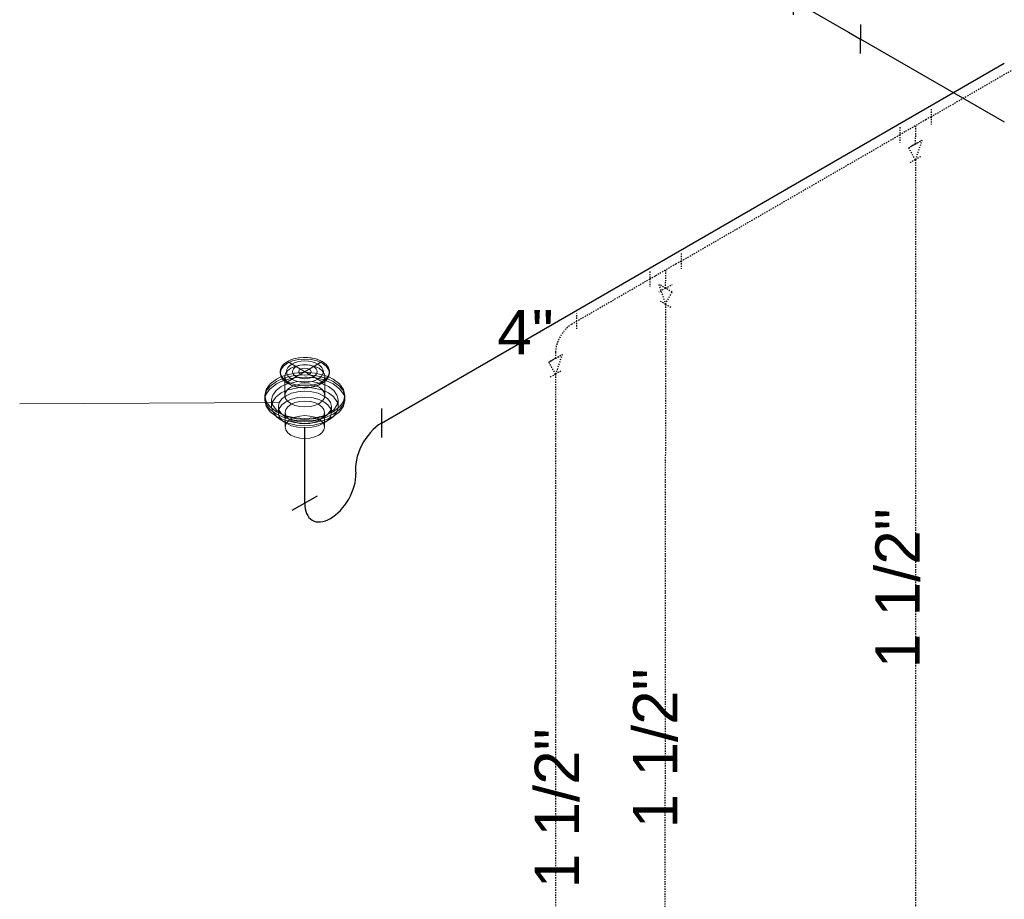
# Model space of a CAD drawing. Header units: inches. Extents: x -332 to 1204, y -60 to 270.
# Tile 73 of 91: x 387 to 487, y 17 to 106. Entities that reach past the tile are written whole.
import ezdxf

# ---------------------------------------------------------------- set-up
doc = ezdxf.new("R2010")
doc.units = ezdxf.units.IN
doc.header["$MEASUREMENT"] = 0
doc.linetypes.add('Dash 1_8_', pattern=[0.25, 0.125, -0.125])
for name, color, linetype, lineweight in [('P-PIPE', 3, 'Continuous', 30), ('P-PIPE-IDEN', 2, 'Continuous', 9), ('P-SANR-FIXT', 6, 'Continuous', 9), ('P-SANR-FIXT-IDEN', 2, 'Continuous', 9)]:
    doc.layers.add(name, color=color, linetype=linetype, lineweight=lineweight)
doc.styles.add('Arial', font='arial.ttf', dxfattribs={"height": 4.5})

# ---------------------------------------------------------------- blocks, each defined once
blk = doc.blocks.new('Floor Drain - Round - 5_ Strainer - 4_ Drain-3085384-WASTE AND VENT RISER DIAGRAM')
at = {"layer": 'P-SANR-FIXT', "color": 254}
for p, q in [((-197.784, 71.48), (-201.32, 69.439)), ((-201.32, 71.48), (-197.784, 69.439)), ((-201.975, 69.933), (-202.425, 69.709)), ((-202.052, 70.459), (-202.052, 70.296)), ((-201.583, 69.969), (-201.583, 68.051)), ((-197.521, 68.051), (-197.521, 69.969)), ((-197.052, 70.296), (-197.052, 70.459)), ((-200.952, 69.1), (-200.689, 68.998)), ((-198.415, 68.998), (-198.153, 69.1)), ((-203.615, 68.051), (-203.615, 67.806)), ((-195.49, 67.806), (-195.49, 68.051)), ((-203.478, 67.203), (-203.615, 67.806)), ((-203.615, 67.806), (-203.615, 67.561)), ((-203.615, 67.806), (-203.478, 67.203)), ((-202.927, 67.561), (-202.927, 66.99)), ((-196.177, 66.99), (-196.177, 67.561)), ((-195.49, 67.806), (-195.626, 67.203)), ((-195.626, 67.203), (-195.49, 67.806)), ((-195.49, 67.561), (-195.49, 67.806)), ((-201.552, 65.304), (-201.552, 64.846)), ((-197.326, 65.457), (-197.652, 65.229)), ((-197.552, 64.846), (-197.552, 65.304)), ((-196.681, 65.894), (-197.166, 65.54))]:
    blk.add_line(p, q, dxfattribs=at)
at = {"layer": 'P-SANR-FIXT', "color": 10}
for p, q in [((-201.475, 69.872), (-200.607, 70.071)), ((-200.607, 70.071), (-201.475, 69.872)), ((-198.501, 70.071), (-197.548, 69.846)), ((-197.548, 69.846), (-198.501, 70.071)), ((-197.055, 70.364), (-197.052, 70.296)), ((-203.07, 68.734), (-202.425, 69.219)), ((-202.475, 68.535), (-201.939, 68.939)), ((-202.425, 69.464), (-201.842, 69.743)), ((-201.842, 69.743), (-202.425, 69.464)), ((-202.425, 69.219), (-201.962, 69.449)), ((-201.95, 69.454), (-201.69, 69.555)), ((-201.939, 68.939), (-201.601, 69.109)), ((-201.842, 69.743), (-201.762, 69.774)), ((-201.762, 69.774), (-201.842, 69.743)), ((-201.749, 69.778), (-201.583, 69.837)), ((-201.583, 69.837), (-201.749, 69.778)), ((-201.67, 69.562), (-201.583, 69.592)), ((-201.593, 69.113), (-201.341, 69.213)), ((-201.583, 69.837), (-201.557, 69.846)), ((-201.557, 69.846), (-201.583, 69.837)), ((-201.583, 69.592), (-201.541, 69.606)), ((-201.557, 69.846), (-201.481, 69.87)), ((-201.481, 69.87), (-201.557, 69.846)), ((-201.485, 69.624), (-200.604, 69.826)), ((-201.317, 69.222), (-201.25, 69.245)), ((-201.24, 69.248), (-201.196, 69.263)), ((-200.988, 68.88), (-200.71, 69.014)), ((-200.74, 69.018), (-200.784, 69.037)), ((-200.59, 69.828), (-200.389, 69.856)), ((-199.331, 69.903), (-198.514, 69.828)), ((-198.481, 69.823), (-197.619, 69.624)), ((-198.326, 69.034), (-198.364, 69.018)), ((-198.297, 69.048), (-198.32, 69.037)), ((-198.116, 69.14), (-198.277, 69.057)), ((-197.793, 69.383), (-198.116, 69.14)), ((-197.923, 69.267), (-197.865, 69.248)), ((-197.854, 69.245), (-197.631, 69.163)), ((-197.623, 69.16), (-197.503, 69.109)), ((-197.563, 69.606), (-197.521, 69.592)), ((-197.548, 69.846), (-197.521, 69.837)), ((-197.521, 69.837), (-197.548, 69.846)), ((-197.514, 69.59), (-197.414, 69.555)), ((-197.503, 69.831), (-197.26, 69.742)), ((-197.26, 69.742), (-197.503, 69.831)), ((-203.615, 67.806), (-203.593, 68.045)), ((-203.593, 68.045), (-203.615, 67.806)), ((-203.609, 67.684), (-203.529, 68.038)), ((-203.524, 68.053), (-203.476, 68.168)), ((-203.476, 68.168), (-203.181, 68.615)), ((-203.172, 68.625), (-203.07, 68.734)), ((-202.927, 67.561), (-202.819, 68.051)), ((-202.812, 68.065), (-202.475, 68.535)), ((-202.475, 67.892), (-201.939, 68.296)), ((-201.939, 68.296), (-201.598, 68.467)), ((-201.88, 67.694), (-201.452, 68.015)), ((-201.58, 68.475), (-201.387, 68.553)), ((-201.387, 68.553), (-201.316, 68.579)), ((-200.079, 68.842), (-200.032, 68.846)), ((-198.208, 68.262), (-197.652, 68.015)), ((-197.787, 68.579), (-197.716, 68.553)), ((-197.716, 68.553), (-197.521, 68.474)), ((-197.652, 68.015), (-197.225, 67.694)), ((-196.629, 68.535), (-196.292, 68.065)), ((-196.286, 68.051), (-196.177, 67.561)), ((-195.575, 68.038), (-195.506, 67.771)), ((-195.511, 68.045), (-195.495, 67.929)), ((-195.495, 67.929), (-195.511, 68.045)), ((-203.615, 67.561), (-203.609, 67.684)), ((-203.476, 67.199), (-203.478, 67.203)), ((-203.478, 67.203), (-203.476, 67.199)), ((-202.927, 66.926), (-202.88, 67.242)), ((-202.927, 66.99), (-202.927, 66.926)), ((-202.88, 67.242), (-202.812, 67.422)), ((-202.812, 67.422), (-202.48, 67.887)), ((-202.24, 66.918), (-202.24, 66.859)), ((-202.148, 67.319), (-201.883, 67.69)), ((-201.452, 67.423), (-201.331, 67.489)), ((-201.284, 66.903), (-200.966, 67.142)), ((-200.966, 67.142), (-200.569, 67.32)), ((-200.552, 67.326), (-200.078, 67.44)), ((-200.07, 67.441), (-199.552, 67.481)), ((-199.552, 67.481), (-199.034, 67.441)), ((-199.026, 67.44), (-198.552, 67.326)), ((-198.535, 67.32), (-198.138, 67.142)), ((-198.208, 67.67), (-198.022, 67.601)), ((-198.135, 67.141), (-197.82, 66.903)), ((-198.019, 67.6), (-197.782, 67.493)), ((-197.771, 67.487), (-197.652, 67.423)), ((-196.865, 66.859), (-196.865, 66.918)), ((-196.223, 67.237), (-196.177, 66.926)), ((-196.177, 66.926), (-196.177, 66.99)), ((-195.626, 67.203), (-195.628, 67.199)), ((-195.628, 67.199), (-195.626, 67.203)), ((-195.506, 67.766), (-195.495, 67.684)), ((-195.494, 67.908), (-195.49, 67.806)), ((-195.49, 67.806), (-195.494, 67.908)), ((-195.494, 67.663), (-195.49, 67.561)), ((-202.825, 66.443), (-202.927, 66.902)), ((-201.939, 66.183), (-202.304, 66.432)), ((-202.24, 66.859), (-202.24, 66.409)), ((-202.24, 66.409), (-202.24, 66.326)), ((-202.24, 66.326), (-202.237, 66.398)), ((-202.213, 66.11), (-202.239, 66.308)), ((-202.237, 66.398), (-202.189, 66.624)), ((-202.203, 66.072), (-202.213, 66.109)), ((-202.191, 66.034), (-202.201, 66.064)), ((-202.189, 66.624), (-202.148, 66.727)), ((-201.597, 66.01), (-201.939, 66.183)), ((-201.766, 66.038), (-201.88, 66.142)), ((-201.459, 65.825), (-201.763, 66.036)), ((-201.571, 65.999), (-201.595, 66.01)), ((-201.24, 65.873), (-201.571, 65.999)), ((-201.552, 66.326), (-201.552, 66.051)), ((-201.484, 66.027), (-201.552, 66.326)), ((-201.552, 66.038), (-201.552, 66.012)), ((-201.552, 66.012), (-201.552, 65.896)), ((-201.469, 65.997), (-201.484, 66.027)), ((-201.448, 65.958), (-201.464, 65.988)), ((-201.311, 65.776), (-201.448, 65.958)), ((-200.525, 65.855), (-200.07, 65.961)), ((-197.509, 66.01), (-197.865, 65.873)), ((-197.82, 66.903), (-197.62, 66.625)), ((-197.669, 65.937), (-197.82, 65.748)), ((-197.62, 66.027), (-197.656, 65.958)), ((-197.338, 66.038), (-197.652, 65.821)), ((-197.62, 66.625), (-197.552, 66.326)), ((-197.552, 66.326), (-197.62, 66.027)), ((-197.552, 66.051), (-197.552, 66.326)), ((-197.552, 66.012), (-197.552, 66.038)), ((-197.552, 65.896), (-197.552, 66.004)), ((-197.166, 66.183), (-197.508, 66.01)), ((-197.225, 66.142), (-197.328, 66.047)), ((-196.956, 66.516), (-197.205, 66.162)), ((-196.956, 65.924), (-196.988, 65.861)), ((-196.913, 66.034), (-196.956, 65.924)), ((-196.947, 66.707), (-196.915, 66.624)), ((-196.915, 66.624), (-196.868, 66.398)), ((-196.891, 66.11), (-196.913, 66.034)), ((-196.865, 66.308), (-196.887, 66.126)), ((-196.868, 66.398), (-196.865, 66.326)), ((-196.865, 66.409), (-196.865, 66.859)), ((-196.865, 66.326), (-196.865, 66.409)), ((-196.177, 66.902), (-196.279, 66.443)), ((-201.953, 65.628), (-202.016, 65.707)), ((-201.892, 65.563), (-201.946, 65.621)), ((-201.777, 65.456), (-201.88, 65.55)), ((-201.552, 65.896), (-201.552, 65.775)), ((-201.552, 65.757), (-201.552, 65.729)), ((-201.552, 65.724), (-201.552, 65.53)), ((-201.552, 65.522), (-201.552, 65.369)), ((-201.552, 65.369), (-201.552, 65.304)), ((-201.26, 65.72), (-201.452, 65.821)), ((-201.443, 65.222), (-201.394, 65.296)), ((-201.394, 65.296), (-201.284, 65.423)), ((-201.284, 65.748), (-201.307, 65.772)), ((-201.284, 65.423), (-201.255, 65.452)), ((-201.084, 65.643), (-201.253, 65.716)), ((-201.206, 65.677), (-201.246, 65.712)), ((-201.24, 65.466), (-201.081, 65.59)), ((-201.007, 65.533), (-201.206, 65.677)), ((-201.081, 65.59), (-201.022, 65.629)), ((-201.008, 65.637), (-200.968, 65.662)), ((-200.966, 65.662), (-200.762, 65.765)), ((-200.762, 65.765), (-200.552, 65.846)), ((-200.347, 65.266), (-200.431, 65.289)), ((-198.679, 65.679), (-199.552, 65.612)), ((-198.552, 65.326), (-198.757, 65.266)), ((-198.459, 65.717), (-198.679, 65.679)), ((-198.138, 65.509), (-198.552, 65.326)), ((-197.865, 65.873), (-198.449, 65.719)), ((-198.435, 65.804), (-198.341, 65.765)), ((-198.341, 65.765), (-198.191, 65.692)), ((-198.02, 65.643), (-198.208, 65.574)), ((-197.898, 65.677), (-198.138, 65.509)), ((-198.084, 65.63), (-198.025, 65.591)), ((-197.652, 65.821), (-198.019, 65.644)), ((-198.019, 65.587), (-197.875, 65.475)), ((-197.827, 65.742), (-197.898, 65.677)), ((-197.71, 65.296), (-197.661, 65.222)), ((-197.552, 65.767), (-197.552, 65.896)), ((-197.552, 65.522), (-197.552, 65.759)), ((-197.552, 65.369), (-197.552, 65.522)), ((-197.552, 65.304), (-197.552, 65.369)), ((-196.994, 65.85), (-197.088, 65.707))]:
    blk.add_line(p, q, dxfattribs=at)
at = {"layer": 'P-SANR-FIXT', "color": 254}
for points in [[(-201.32, 71.48, 0), (-201.717, 71.181, 0), (-201.967, 70.833, 0), (-202.052, 70.459, 0), (-201.967, 70.086, 0), (-201.717, 69.738, 0), (-201.32, 69.439, 0), (-200.802, 69.209, 0), (-200.199, 69.065, 0), (-199.552, 69.016, 0), (-198.905, 69.065, 0), (-198.302, 69.209, 0), (-197.784, 69.439, 0)], [(-197.784, 69.439, 0), (-197.387, 69.738, 0), (-197.137, 70.086, 0), (-197.052, 70.459, 0), (-197.137, 70.833, 0), (-197.387, 71.181, 0), (-197.784, 71.48, 0), (-198.302, 71.709, 0), (-198.905, 71.854, 0), (-199.552, 71.903, 0), (-200.199, 71.854, 0), (-200.802, 71.709, 0), (-201.32, 71.48, 0)], [(-197.784, 69.275, 0), (-198.302, 69.046, 0), (-198.905, 68.902, 0), (-199.552, 68.853, 0), (-200.199, 68.902, 0), (-200.802, 69.046, 0), (-201.32, 69.275, 0), (-201.717, 69.574, 0), (-201.967, 69.922, 0), (-202.052, 70.296, 0)], [(-197.052, 70.296, 0), (-197.137, 69.922, 0), (-197.387, 69.574, 0), (-197.784, 69.275, 0)], [(-196.679, 66.392, 0), (-196.034, 66.878, 0), (-195.628, 67.444, 0), (-195.49, 68.051, 0), (-195.628, 68.658, 0), (-196.034, 69.223, 0), (-196.679, 69.709, 0), (-197.123, 69.93, 0)], [(-202.425, 69.709, 0), (-203.07, 69.223, 0), (-203.476, 68.658, 0), (-203.615, 68.051, 0), (-203.476, 67.444, 0), (-203.07, 66.878, 0), (-202.425, 66.392, 0), (-201.583, 66.019, 0), (-200.604, 65.785, 0), (-199.552, 65.705, 0), (-198.501, 65.785, 0), (-197.521, 66.019, 0), (-196.679, 66.392, 0)], [(-198.364, 69.018, 0), (-198.536, 68.954, 0), (-199.026, 68.837, 0), (-199.552, 68.797, 0), (-200.078, 68.837, 0), (-200.568, 68.954, 0), (-200.74, 69.018, 0)], [(-198.116, 67.221, 0), (-198.536, 67.035, 0), (-199.026, 66.918, 0), (-199.552, 66.878, 0), (-200.078, 66.918, 0), (-200.568, 67.035, 0), (-200.988, 67.221, 0), (-201.311, 67.464, 0), (-201.514, 67.747, 0), (-201.583, 68.051, 0)], [(-197.521, 68.051, 0), (-197.59, 67.747, 0), (-197.793, 67.464, 0), (-198.116, 67.221, 0)], [(-196.679, 65.902, 0), (-197.521, 65.53, 0), (-198.501, 65.295, 0), (-199.552, 65.215, 0), (-200.604, 65.295, 0), (-201.583, 65.53, 0), (-202.425, 65.902, 0), (-203.07, 66.388, 0), (-203.476, 66.954, 0), (-203.615, 67.561, 0)], [(-196.679, 66.147, 0), (-197.521, 65.774, 0), (-198.501, 65.54, 0), (-199.552, 65.46, 0), (-200.604, 65.54, 0), (-201.583, 65.774, 0), (-202.425, 66.147, 0), (-203.07, 66.633, 0), (-203.476, 67.199, 0)], [(-203.476, 67.199, 0), (-203.07, 66.633, 0), (-202.425, 66.147, 0), (-201.583, 65.774, 0), (-200.604, 65.54, 0), (-199.552, 65.46, 0), (-198.501, 65.54, 0), (-197.521, 65.774, 0), (-196.679, 66.147, 0)], [(-195.49, 67.561, 0), (-195.628, 66.954, 0), (-196.034, 66.388, 0), (-196.679, 65.902, 0)], [(-195.628, 67.199, 0), (-196.034, 66.633, 0), (-196.679, 66.147, 0)], [(-196.679, 66.147, 0), (-196.034, 66.633, 0), (-195.628, 67.199, 0)], [(-197.166, 65.54, 0), (-197.865, 65.23, 0), (-198.679, 65.036, 0), (-199.552, 64.969, 0), (-200.426, 65.036, 0), (-201.24, 65.23, 0), (-201.939, 65.54, 0), (-202.423, 65.894, 0)], [(-197.652, 65.229, 0), (-198.208, 64.982, 0), (-198.857, 64.827, 0), (-199.552, 64.774, 0), (-200.248, 64.827, 0), (-200.896, 64.982, 0), (-201.452, 65.229, 0), (-201.777, 65.456, 0)], [(-198.138, 64.029, 0), (-198.552, 63.846, 0), (-199.034, 63.731, 0), (-199.552, 63.691, 0), (-200.07, 63.731, 0), (-200.552, 63.846, 0), (-200.966, 64.029, 0), (-201.284, 64.269, 0), (-201.484, 64.547, 0), (-201.552, 64.846, 0)], [(-197.552, 64.846, 0), (-197.62, 64.547, 0), (-197.82, 64.269, 0), (-198.138, 64.029, 0)]]:
    blk.add_polyline3d(points, dxfattribs=at)
at = {"layer": 'P-SANR-FIXT', "color": 10}
for points in [[(-202.052, 70.296, 0), (-201.967, 70.67, 0), (-201.717, 71.018, 0), (-201.32, 71.317, 0)], [(-201.32, 71.317, 0), (-200.802, 71.546, 0), (-200.199, 71.69, 0), (-199.552, 71.739, 0), (-198.905, 71.69, 0), (-198.302, 71.546, 0), (-197.784, 71.317, 0), (-197.387, 71.018, 0), (-197.137, 70.67, 0), (-197.056, 70.379, 0)], [(-200.988, 70.799, 0), (-200.568, 70.985, 0), (-200.078, 71.102, 0), (-199.552, 71.142, 0), (-199.026, 71.102, 0), (-198.536, 70.985, 0), (-198.116, 70.799, 0), (-197.793, 70.556, 0), (-197.59, 70.273, 0), (-197.521, 69.969, 0), (-197.59, 69.666, 0), (-197.782, 69.394, 0)], [(-197.123, 69.93, 0), (-197.521, 70.082, 0), (-198.501, 70.316, 0), (-199.552, 70.396, 0), (-200.604, 70.316, 0), (-201.583, 70.082, 0), (-201.975, 69.933, 0)], [(-201.322, 69.394, 0), (-201.514, 69.666, 0), (-201.583, 69.969, 0), (-201.514, 70.273, 0), (-201.311, 70.556, 0), (-200.988, 70.799, 0)], [(-200.597, 70.072, 0), (-199.552, 70.151, 0), (-198.507, 70.072, 0)], [(-198.507, 70.072, 0), (-199.552, 70.151, 0), (-200.597, 70.072, 0)], [(-203.349, 68.64, 0), (-203.07, 68.978, 0), (-202.425, 69.464, 0)], [(-202.425, 69.464, 0), (-203.07, 68.978, 0), (-203.349, 68.64, 0)], [(-200.808, 69.048, 0), (-200.988, 69.14, 0), (-201.311, 69.383, 0)], [(-201.162, 69.273, 0), (-200.426, 69.443, 0), (-199.552, 69.509, 0), (-198.679, 69.443, 0), (-197.942, 69.273, 0)], [(-200.686, 69.024, 0), (-200.568, 69.066, 0), (-200.078, 69.183, 0), (-199.552, 69.223, 0), (-199.026, 69.183, 0), (-198.536, 69.066, 0), (-198.417, 69.023, 0)], [(-200.384, 69.856, 0), (-199.552, 69.906, 0), (-199.351, 69.903, 0)], [(-198.393, 69.014, 0), (-198.116, 68.88, 0), (-197.793, 68.637, 0), (-197.59, 68.354, 0), (-197.521, 68.051, 0)], [(-197.503, 69.109, 0), (-197.166, 68.939, 0), (-196.629, 68.535, 0)], [(-197.414, 69.555, 0), (-196.679, 69.219, 0), (-196.034, 68.734, 0), (-195.628, 68.168, 0), (-195.58, 68.053, 0)], [(-197.26, 69.742, 0), (-196.679, 69.464, 0), (-196.034, 68.978, 0), (-195.756, 68.64, 0)], [(-195.756, 68.64, 0), (-196.034, 68.978, 0), (-196.679, 69.464, 0), (-197.26, 69.742, 0)], [(-203.592, 68.053, 0), (-203.476, 68.413, 0), (-203.363, 68.618, 0)], [(-203.363, 68.618, 0), (-203.476, 68.413, 0), (-203.592, 68.053, 0)], [(-201.583, 68.051, 0), (-201.514, 68.354, 0), (-201.311, 68.637, 0), (-200.988, 68.88, 0)], [(-201.452, 68.015, 0), (-200.896, 68.262, 0), (-200.248, 68.417, 0), (-199.985, 68.449, 0)], [(-201.3, 68.585, 0), (-201.24, 68.605, 0), (-200.426, 68.8, 0), (-200.082, 68.842, 0)], [(-200.014, 68.848, 0), (-199.552, 68.866, 0), (-199.022, 68.842, 0)], [(-199.974, 68.45, 0), (-199.552, 68.469, 0), (-198.857, 68.417, 0), (-198.208, 68.262, 0)], [(-199.019, 68.842, 0), (-198.679, 68.8, 0), (-198.495, 68.768, 0)], [(-198.482, 68.766, 0), (-197.865, 68.605, 0), (-197.803, 68.584, 0)], [(-197.504, 68.466, 0), (-197.166, 68.296, 0), (-196.629, 67.892, 0)], [(-195.741, 68.618, 0), (-195.628, 68.413, 0), (-195.513, 68.053, 0)], [(-195.513, 68.053, 0), (-195.628, 68.413, 0), (-195.741, 68.618, 0)], [(-202.327, 66.452, 0), (-202.475, 66.587, 0), (-202.812, 67.056, 0), (-202.927, 67.561, 0)], [(-201.9, 66.162, 0), (-202.148, 66.516, 0), (-202.24, 66.918, 0), (-202.148, 67.319, 0)], [(-202.148, 66.727, 0), (-201.88, 67.102, 0), (-201.469, 67.413, 0)], [(-201.32, 67.494, 0), (-200.896, 67.67, 0), (-200.248, 67.825, 0), (-199.552, 67.877, 0)], [(-199.552, 67.877, 0), (-198.857, 67.825, 0), (-198.224, 67.675, 0)], [(-197.636, 67.414, 0), (-197.225, 67.102, 0), (-196.956, 66.727, 0)], [(-197.222, 67.69, 0), (-196.956, 67.319, 0), (-196.865, 66.918, 0), (-196.956, 66.516, 0)], [(-196.177, 67.561, 0), (-196.292, 67.056, 0), (-196.629, 66.587, 0), (-197.166, 66.183, 0)], [(-196.624, 67.887, 0), (-196.292, 67.422, 0), (-196.224, 67.242, 0)], [(-202.433, 65.903, 0), (-202.475, 65.944, 0), (-202.812, 66.413, 0), (-202.825, 66.443, 0)], [(-202.016, 65.707, 0), (-202.148, 65.924, 0), (-202.191, 66.034, 0)], [(-201.552, 66.326, 0), (-201.484, 66.625, 0), (-201.284, 66.903, 0)], [(-200.07, 65.961, 0), (-199.552, 66.001, 0), (-199.034, 65.961, 0), (-198.552, 65.846, 0), (-198.438, 65.805, 0)], [(-196.279, 66.443, 0), (-196.292, 66.413, 0), (-196.629, 65.944, 0), (-196.663, 65.91, 0)], [(-201.552, 64.846, 0), (-201.484, 65.145, 0), (-201.443, 65.222, 0)], [(-199.552, 65.612, 0), (-200.426, 65.679, 0), (-201.24, 65.873, 0)], [(-198.208, 65.574, 0), (-198.857, 65.419, 0), (-199.552, 65.366, 0), (-200.248, 65.419, 0), (-200.896, 65.574, 0), (-201.084, 65.643, 0)], [(-200.435, 65.29, 0), (-200.552, 65.326, 0), (-200.966, 65.509, 0)], [(-198.757, 65.266, 0), (-199.034, 65.21, 0), (-199.552, 65.171, 0), (-200.07, 65.21, 0), (-200.347, 65.266, 0)], [(-198.177, 65.684, 0), (-198.138, 65.662, 0), (-198.097, 65.638, 0)], [(-197.849, 65.452, 0), (-197.82, 65.423, 0), (-197.71, 65.296, 0)], [(-197.661, 65.222, 0), (-197.62, 65.145, 0), (-197.552, 64.846, 0)], [(-197.088, 65.707, 0), (-197.225, 65.55, 0), (-197.326, 65.457, 0)]]:
    blk.add_polyline3d(points, dxfattribs=at)
at = {"layer": 'P-SANR-FIXT', "color": 254}
for start_param, end_param in [(5.746549, 8.63938), (2.356194, 5.249025), (5.256126, 5.739448)]:
    blk.add_ellipse((-199.552, 70.459), major_axis=(2.5, 0), ratio=0.57735, start_param=start_param, end_param=end_param, dxfattribs=at)
for major_axis in [(1.875, 0), (1.25, 0), (0.625, 0)]:
    blk.add_ellipse((-199.552, 70.459), major_axis=major_axis, ratio=0.57735, dxfattribs=at)
blk = doc.blocks.new('2_0 Inch_PVC-P-Trap - P706x-V26-WASTE AND VENT RISER DIAGRAM')
at = {"layer": 'P-PIPE', "color": 203}
for p, q in [((-191.774, 66.724), (-191.774, 63.784)), ((-200.825, 56.405), (-198.279, 57.875))]:
    blk.add_line(p, q, dxfattribs=at)
for centre, major_axis, start_param, end_param in [((-191.745, 62.195), (1.884, 3.263), 0.796435, 2.534818), ((-196.959, 58.57), (1.834, 3.176), 3.926991, 5.520258), ((-196.959, 58.57), (1.834, 3.176), 2.333724, 3.926991)]:
    blk.add_ellipse(centre, major_axis=major_axis, ratio=0.57735, start_param=start_param, end_param=end_param, dxfattribs=at)
blk = doc.blocks.new('Tee Sanitary - PVC - Sch 40 - DWV - Standard _WASTE_-V29-WASTE AND VENT RISER DIAGRAM')
at = {"layer": 'P-PIPE', "color": 203}
for p, q in [((-146.017, 110.401), (-147.29, 111.135)), ((-146.017, 110.401), (-146.017, 108.972)), ((-146.017, 110.401), (-144.745, 109.666)), ((-149.995, 109.574), (-149.995, 108.104)), ((-149.995, 108.104), (-148.757, 107.39)), ((-149.995, 106.635), (-149.995, 108.104)), ((-148.757, 107.39), (-144.426, 104.889)), ((-144.426, 104.889), (-143.189, 104.175)), ((-143.189, 105.645), (-143.189, 104.175)), ((-143.189, 102.705), (-143.189, 104.175))]:
    blk.add_line(p, q, dxfattribs=at)
blk.add_ellipse((-148.757, 110.554), major_axis=(-1.938, 3.356), ratio=0.57735, start_param=2.356194, end_param=3.926991, dxfattribs=at)
blk = doc.blocks.new('Tee Vent - PVC - Sch 40 - DWV - Standard-3227172-WASTE AND VENT RISER DIAGRAM')
at = {"layer": 'P-PIPE', "color": 210, "linetype": 'Dash 1_8_'}
for p, q in [((-105.747, 203.514), (-105.747, 205.065)), ((-104.156, 205.208), (-104.828, 205.596)), ((-104.156, 205.208), (-104.156, 204.596)), ((-104.156, 205.208), (-103.484, 204.82)), ((-105.217, 203.983), (-105.747, 204.289)), ((-103.095, 202.759), (-105.217, 203.983)), ((-104.156, 203.371), (-104.156, 204.596)), ((-102.565, 202.452), (-103.095, 202.759)), ((-102.565, 201.677), (-102.565, 203.228))]:
    blk.add_line(p, q, dxfattribs=at)
blk = doc.blocks.new('Reducer - PVC - Sch 40 - DWV - Standard _WASTE_-V32-WASTE AND VENT RISER DIAGRAM')
at = {"layer": 'P-PIPE', "color": 210, "linetype": 'Dash 1_8_'}
for p, q in [((-138.301, 93.16), (-136.957, 93.935)), ((-136.957, 93.935), (-137.629, 91.941)), ((-137.629, 91.941), (-138.301, 93.16)), ((-137.629, 91.941), (-138.167, 91.63)), ((-137.092, 92.251), (-137.629, 91.941))]:
    blk.add_line(p, q, dxfattribs=at)
blk = doc.blocks.new('Tee Vent - PVC - Sch 40 - DWV - Standard-V35-WASTE AND VENT RISER DIAGRAM')
at = {"layer": 'P-PIPE', "color": 210, "linetype": 'Dash 1_8_'}
for p, q in [((-161.383, 82.445), (-161.385, 80.895)), ((-161.914, 81.364), (-164.035, 80.139)), ((-161.384, 81.67), (-161.914, 81.364)), ((-164.565, 80.608), (-164.567, 79.057)), ((-164.035, 80.139), (-164.566, 79.833)), ((-162.975, 80.751), (-162.976, 79.527)), ((-162.977, 78.915), (-163.648, 78.527)), ((-162.977, 78.915), (-162.976, 79.527)), ((-162.977, 78.915), (-162.305, 79.303))]:
    blk.add_line(p, q, dxfattribs=at)
blk = doc.blocks.new('Bend - PVC - Sch 40 - DWV - Standard _WASTE_-V36-WASTE AND VENT RISER DIAGRAM')
at = {"layer": 'P-PIPE', "color": 210, "linetype": 'Dash 1_8_'}
for p, q in [((-171.957, 75.565), (-171.957, 76.341)), ((-171.957, 75.565), (-172.488, 75.259)), ((-171.957, 74.789), (-171.957, 75.565)), ((-174.123, 72.426), (-174.123, 71.814)), ((-174.123, 71.814), (-173.452, 72.202)), ((-174.123, 71.814), (-174.795, 71.426))]:
    blk.add_line(p, q, dxfattribs=at)
blk.add_ellipse((-172.488, 73.37), major_axis=(1.156, 2.003), ratio=0.57735, start_param=0.785398, end_param=2.356194, dxfattribs=at)
blk = doc.blocks.new('Reducer - PVC - Sch 40 - DWV - Standard _WASTE_-3256326-WASTE AND VENT RISER DIAGRAM')
at = {"layer": 'P-PIPE', "color": 210, "linetype": 'Dash 1_8_'}
for p, q in [((-163.648, 79.304), (-162.975, 77.307)), ((-162.305, 78.526), (-163.648, 79.304)), ((-162.975, 77.307), (-162.305, 78.526)), ((-163.512, 77.618), (-162.975, 77.307)), ((-162.975, 77.307), (-162.437, 76.996))]:
    blk.add_line(p, q, dxfattribs=at)

msp = doc.modelspace()

# ---------------------------------------------------------------- linework, layer by layer
at = {"layer": 'P-PIPE', "color": 203}
for p, q in [((487.224, 95.738), (472.611, 104.175)), ((424.026, 65.254), (487.192, 101.723)), ((416.248, 57.14), (416.248, 64.846))]:
    msp.add_line(p, q, dxfattribs=at)
at = {"layer": 'P-PIPE', "color": 210, "linetype": 'Dash 1_8_'}
for p, q in [((479.762, 96.303), (491.42, 103.034)), ((454.416, 81.67), (476.58, 94.466)), ((478.171, 91.941), (478.171, -3.616)), ((451.234, 79.833), (443.843, 75.565)), ((452.826, 77.307), (452.739, -10.238)), ((441.677, 70.207), (441.677, -8.356))]:
    msp.add_line(p, q, dxfattribs=at)
at = {"layer": 'P-SANR-FIXT-IDEN'}
msp.add_line((413.615, 67.34), (387.324, 67.196), dxfattribs=at)

# ---------------------------------------------------------------- block references
at = {"layer": 'P-PIPE', "color": 203}
for name in ['Tee Sanitary - PVC - Sch 40 - DWV - Standard _WASTE_-V29-WASTE AND VENT RISER DIAGRAM', '2_0 Inch_PVC-P-Trap - P706x-V26-WASTE AND VENT RISER DIAGRAM']:
    msp.add_blockref(name, (615.8, 0), dxfattribs=at)
at = {"layer": 'P-PIPE', "color": 210, "linetype": 'Dash 1_8_', "extrusion": (0, 0, -1), "rotation": 180}
msp.add_blockref('Tee Vent - PVC - Sch 40 - DWV - Standard-3227172-WASTE AND VENT RISER DIAGRAM', (-582.327, 298.755), dxfattribs=at)
at = {"layer": 'P-PIPE', "color": 210, "linetype": 'Dash 1_8_'}
for name, p in [('Reducer - PVC - Sch 40 - DWV - Standard _WASTE_-V32-WASTE AND VENT RISER DIAGRAM', (615.8, 0)), ('Tee Vent - PVC - Sch 40 - DWV - Standard-V35-WASTE AND VENT RISER DIAGRAM', (615.8, 0)), ('Reducer - PVC - Sch 40 - DWV - Standard _WASTE_-3256326-WASTE AND VENT RISER DIAGRAM', (615.8, 0)), ('Bend - PVC - Sch 40 - DWV - Standard _WASTE_-V36-WASTE AND VENT RISER DIAGRAM', (615.8, 0)), ('Reducer - PVC - Sch 40 - DWV - Standard _WASTE_-V32-WASTE AND VENT RISER DIAGRAM', (579.306, -21.734))]:
    msp.add_blockref(name, p, dxfattribs=at)
at = {"layer": 'P-SANR-FIXT', "color": 254}
msp.add_blockref('Floor Drain - Round - 5_ Strainer - 4_ Drain-3085384-WASTE AND VENT RISER DIAGRAM', (615.8, 0), dxfattribs=at)

# ---------------------------------------------------------------- texts
at = {"layer": 'P-PIPE-IDEN', "insert": (435.764, 76.706), "char_height": 4.5, "width": 6.969, "attachment_point": 1, "style": 'Arial'}
msp.add_mtext('4"', dxfattribs=at)
at = {"layer": 'P-PIPE-IDEN', "char_height": 4.5, "width": 19.695, "attachment_point": 1, "rotation": 90, "style": 'Arial'}
for insert in [(474.115, 40.392), (449.539, 24.166), (439.56, 18.085)]:
    msp.add_mtext('1 1/2"', dxfattribs=dict(at, insert=insert))

doc.saveas('drawing.dxf')
